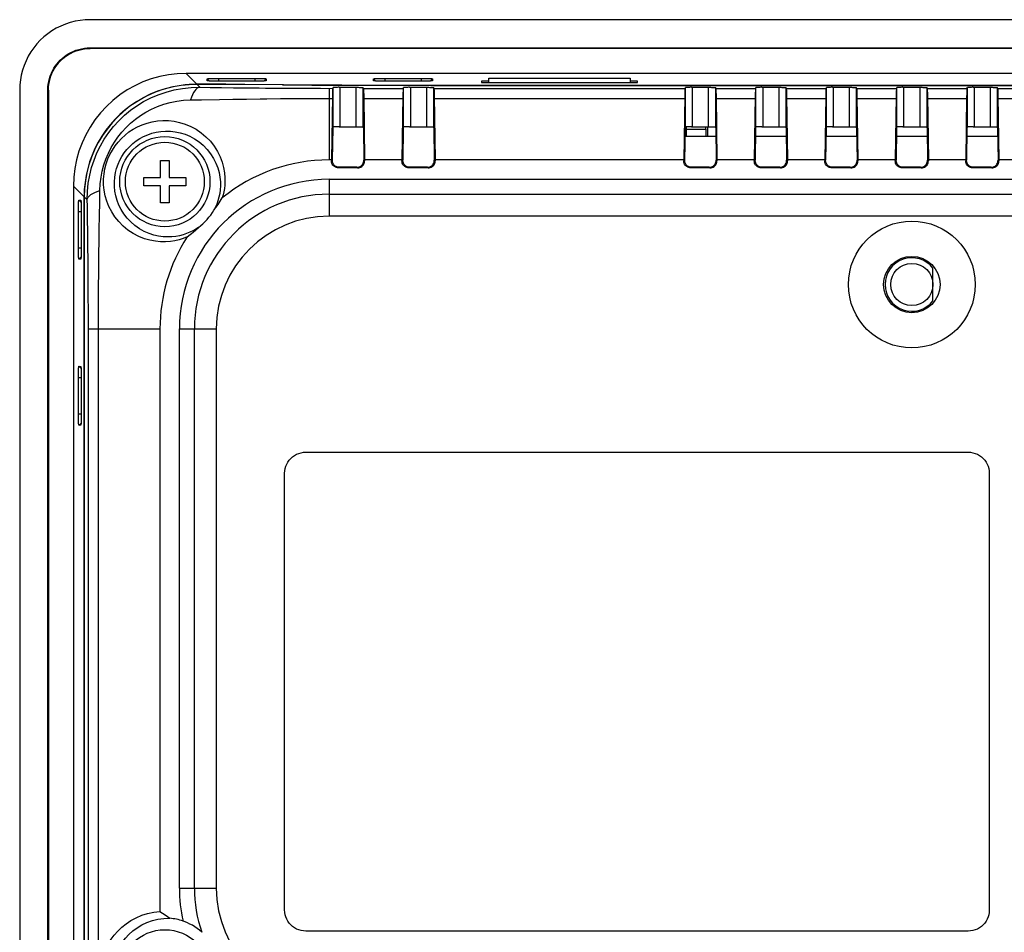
# Model space of a CAD drawing. Header units: millimetres. Extents: x 0 to 594, y 0 to 420.
# Tile 27 of 32: x 408 to 478, y 223 to 288. Entities that reach past the tile are written whole.
import ezdxf

# ---------------------------------------------------------------- set-up
doc = ezdxf.new("R2010")
doc.units = ezdxf.units.MM
doc.header["$LTSCALE"] = 32.67
for name, color, linetype in [('ISO7045-M3X8-4_8-SHAPE', 7, 'CONTINUOUS'), ('LED-2_1-SHAPE', 7, 'CONTINUOUS'), ('PCB_MAIN-OP_04W_BASE-SHAPE', 7, 'CONTINUOUS'), ('RB04W-P0100_REV1-SHAPE', 7, 'CONTINUOUS'), ('RB04W-P0300_REV1-SHAPE', 7, 'CONTINUOUS')]:
    doc.layers.add(name, color=color, linetype=linetype)

msp = doc.modelspace()

# ---------------------------------------------------------------- linework, layer by layer
at = {"layer": 'ISO7045-M3X8-4_8-SHAPE', "color": 7, "linetype": 'Continuous'}
for p, q in [((418.406965, 276.722983), (418.406965, 277.922983)), ((418.406965, 277.922983), (419.006965, 277.922983)), ((419.006965, 277.922983), (419.006965, 276.722983)), ((417.206965, 276.122983), (417.206965, 276.722983)), ((417.206965, 276.722983), (418.406965, 276.722983)), ((419.006965, 276.722983), (420.206965, 276.722983)), ((420.206965, 276.722983), (420.206965, 276.122983)), ((418.406965, 276.122983), (417.206965, 276.122983)), ((418.406965, 274.922983), (418.406965, 276.122983)), ((419.006965, 276.122983), (419.006965, 274.922983)), ((420.206965, 276.122983), (419.006965, 276.122983)), ((419.006965, 274.922983), (418.406965, 274.922983))]:
    msp.add_line(p, q, dxfattribs=at)
msp.add_circle((418.706965, 276.422983), 2.8, dxfattribs=at)
at = {"layer": 'LED-2_1-SHAPE', "color": 7, "linetype": 'Continuous'}
msp.add_line((473.206965, 267.956793), (473.206965, 270.289174), dxfattribs=at)
msp.add_circle((471.706965, 269.122983), 1.5, dxfattribs=at)
msp.add_arc((471.706965, 269.122983), 1.9, 37.86364636, 322.13635364, dxfattribs=at)
at = {"layer": 'PCB_MAIN-OP_04W_BASE-SHAPE', "color": 7, "linetype": 'Continuous'}
for p, q in [((457.801475, 279.622983), (455.612455, 279.622983)), ((462.801475, 279.622983), (460.612455, 279.622983)), ((467.801475, 279.622983), (465.612455, 279.622983)), ((472.801475, 279.622983), (470.612455, 279.622983)), ((477.801475, 279.622983), (475.612455, 279.622983))]:
    msp.add_line(p, q, dxfattribs=at)
at = {"layer": 'RB04W-P0100_REV1-SHAPE', "color": 7, "linetype": 'Continuous'}
for p, q in [((530.013817, 287.922983), (413.400113, 287.922983)), ((413.400113, 285.922983), (413.400112, 285.879346)), ((413.400113, 285.922983), (530.013817, 285.922983)), ((530.013817, 285.879346), (413.400113, 285.879346)), ((420.21479, 284.110285), (420.980566, 283.344509)), ((523.19914, 284.110285), (420.21479, 284.110285)), ((421.715564, 283.584834), (421.712459, 283.727157)), ((421.712459, 283.727157), (421.874372, 283.568144)), ((422.413024, 283.755063), (425.096807, 283.755295)), ((422.517123, 283.755295), (422.517123, 283.556739)), ((425.096807, 283.755295), (425.096807, 283.556739)), ((425.901471, 283.727157), (425.739561, 283.568148)), ((425.901471, 283.727157), (425.898366, 283.584834)), ((433.515564, 283.584834), (433.512459, 283.727157)), ((433.512459, 283.727157), (433.674372, 283.568144)), ((434.213024, 283.755063), (436.896807, 283.755295)), ((434.317123, 283.755295), (434.317123, 283.556739)), ((436.896807, 283.755295), (436.896807, 283.556739)), ((437.701471, 283.727157), (437.539561, 283.568148)), ((437.701471, 283.727157), (437.698366, 283.584834)), ((421.663464, 283.341739), (420.980566, 283.344509)), ((421.716062, 283.583861), (421.715564, 283.584834)), ((425.196894, 283.556971), (422.521209, 283.556739)), ((425.051161, 283.308113), (425.051161, 283.321774)), ((425.898366, 283.584834), (425.897875, 283.583873)), ((433.516062, 283.583861), (433.515564, 283.584834)), ((436.996894, 283.556971), (434.321209, 283.556739)), ((437.567454, 283.261711), (437.567454, 283.275679)), ((437.567454, 283.275679), (505.846476, 283.275679)), ((437.698366, 283.584834), (437.697875, 283.583873)), ((441.166107, 283.559964), (441.168225, 283.462898)), ((441.689262, 283.559964), (441.166107, 283.559964)), ((441.168225, 283.462898), (452.245705, 283.462898)), ((452.247823, 283.559964), (451.724668, 283.559964)), ((452.245705, 283.462898), (452.247823, 283.559964)), ((408.406965, 282.929836), (408.406965, 195.316131)), ((410.406965, 195.316131), (410.406965, 282.929836)), ((410.406965, 282.929836), (410.450603, 282.929836)), ((410.450603, 282.929836), (410.450603, 195.316131)), ((416.706965, 282.097559), (416.706965, 282.120355)), ((455.706965, 280.122983), (455.738574, 280.312806)), ((457.106965, 280.122983), (457.074105, 280.320321)), ((457.208895, 280.320321), (457.208895, 279.622983)), ((455.706965, 280.122983), (455.706965, 279.622983)), ((457.106965, 280.122983), (455.706965, 280.122983)), ((457.106965, 279.622983), (457.106965, 280.122983)), ((412.219663, 276.115159), (412.219663, 202.130808)), ((412.977444, 275.357378), (412.219663, 276.115159)), ((412.977444, 275.357378), (412.977444, 202.888589)), ((412.602791, 275.117489), (412.761801, 274.95558)), ((412.602791, 275.117489), (412.745114, 275.114384)), ((412.745114, 275.114384), (412.746075, 275.113894)), ((412.574886, 271.629042), (412.574653, 274.312826)), ((412.574653, 274.312826), (412.77321, 274.312826)), ((412.772977, 274.412912), (412.77321, 271.737228)), ((412.574653, 271.733141), (412.77321, 271.733141)), ((412.602791, 270.928478), (412.761804, 271.090391)), ((412.745114, 270.931583), (412.602791, 270.928478)), ((412.746088, 270.93208), (412.745114, 270.931583)), ((412.602791, 263.317489), (412.761801, 263.15558)), ((412.602791, 263.317489), (412.745114, 263.314384)), ((412.745114, 263.314384), (412.746075, 263.313894)), ((412.574886, 259.829042), (412.574653, 262.512826)), ((412.574653, 262.512826), (412.77321, 262.512826)), ((412.772977, 262.612912), (412.77321, 259.937228)), ((412.574653, 259.933141), (412.77321, 259.933141)), ((412.602791, 259.128478), (412.761804, 259.290391)), ((412.745114, 259.131583), (412.602791, 259.128478)), ((412.746088, 259.13208), (412.745114, 259.131583))]:
    msp.add_line(p, q, dxfattribs=at)
for points in [[(413.400113, 287.922983), (413.042349, 287.910125), (412.688349, 287.872113), (412.337233, 287.808749), (411.991641, 287.72063), (411.653372, 287.608035), (411.324067, 287.471726), (411.005462, 287.312231), (410.699072, 287.130532), (410.406536, 286.927392), (410.129218, 286.703994), (409.86863, 286.461321), (409.625957, 286.200733), (409.402558, 285.923415), (409.199418, 285.630879), (409.017718, 285.324489), (408.858223, 285.005883), (408.721914, 284.676578), (408.609319, 284.338308), (408.5212, 283.992716), (408.457835, 283.6416), (408.419823, 283.2876), (408.406965, 282.929836)], [(410.406965, 282.929836), (410.413761, 283.131916), (410.434632, 283.334115), (410.469842, 283.537743), (410.518603, 283.738871), (410.580792, 283.934663), (410.654684, 284.123158), (410.738896, 284.301341), (410.832269, 284.469545), (410.933108, 284.626529), (411.041641, 284.773993), (411.157399, 284.913119), (411.280774, 285.044221), (411.41174, 285.168035), (411.551079, 285.28448), (411.699181, 285.393914), (411.857201, 285.495757), (412.02699, 285.590181), (412.206842, 285.675287), (412.396678, 285.749639), (412.593464, 285.812013), (412.795161, 285.860701), (412.998706, 285.895708), (413.199889, 285.916398), (413.400113, 285.922983)], [(410.450603, 282.929836), (410.457111, 283.127306), (410.477512, 283.325637), (410.512033, 283.526233), (410.559995, 283.724884), (410.621356, 283.918495), (410.694426, 284.105128), (410.777922, 284.281776), (410.870568, 284.448561), (410.970626, 284.604053), (411.078201, 284.749907), (411.192676, 284.887147), (411.314483, 285.01623), (411.443585, 285.137966), (411.580771, 285.252319), (411.726467, 285.359718), (411.88172, 285.45958), (412.048165, 285.552031), (412.224465, 285.635369), (412.410825, 285.708373), (412.604262, 285.76973), (412.802901, 285.817746), (413.003626, 285.852343), (413.202229, 285.872796), (413.400113, 285.879346)], [(420.21479, 284.110285), (419.585077, 284.085354), (418.963188, 284.011814), (418.347253, 283.889208), (417.742885, 283.718908), (417.153923, 283.501542), (416.583821, 283.238878), (416.036267, 282.932134), (415.514395, 282.583589), (415.021656, 282.195017), (414.56079, 281.769156), (414.134929, 281.308291), (413.746358, 280.815551), (413.397813, 280.29368), (413.091069, 279.746126), (412.828406, 279.176024), (412.61104, 278.587062), (412.44074, 277.982695), (412.318135, 277.36676), (412.244595, 276.744872), (412.219663, 276.115159)], [(421.712459, 283.727157), (421.719336, 283.730847), (421.739627, 283.734425), (421.77372, 283.737928), (421.820447, 283.741251), (421.879153, 283.744314), (421.948687, 283.747082), (422.028212, 283.749509), (422.116128, 283.751557), (422.211423, 283.753181), (422.311492, 283.754362), (422.413024, 283.755063)], [(425.096807, 283.755295), (425.202209, 283.755053), (425.304475, 283.754343), (425.404593, 283.753153), (425.499603, 283.751521), (425.587191, 283.749471), (425.666403, 283.747042), (425.735868, 283.744262), (425.794523, 283.741188), (425.841026, 283.737855), (425.874842, 283.734355), (425.894867, 283.730801), (425.901471, 283.727157)], [(433.512459, 283.727157), (433.519336, 283.730847), (433.539627, 283.734425), (433.57372, 283.737928), (433.620447, 283.741251), (433.679153, 283.744314), (433.748687, 283.747082), (433.828212, 283.749509), (433.916128, 283.751557), (434.011423, 283.753181), (434.111492, 283.754362), (434.213024, 283.755063)], [(436.896807, 283.755295), (437.002209, 283.755053), (437.104475, 283.754343), (437.204593, 283.753153), (437.299603, 283.751521), (437.387191, 283.749471), (437.466403, 283.747042), (437.535868, 283.744262), (437.594523, 283.741188), (437.641026, 283.737855), (437.674842, 283.734355), (437.694867, 283.730801), (437.701471, 283.727157)], [(416.706965, 282.120355), (417.188704, 282.400973), (417.691692, 282.648264), (418.214284, 282.860694), (418.752459, 283.03601), (419.302724, 283.172776), (419.860481, 283.269907), (420.420426, 283.32699), (420.980566, 283.344509)], [(427.114974, 283.307719), (424.377428, 283.326581), (423.701762, 283.330982), (423.024113, 283.334975), (422.34463, 283.338561), (421.663464, 283.341739)], [(422.521209, 283.556739), (422.415766, 283.556981), (422.313445, 283.55769), (422.213257, 283.55888), (422.118168, 283.560511), (422.030495, 283.56256), (421.951198, 283.564987), (421.881662, 283.567763), (421.822935, 283.570833), (421.776357, 283.57416), (421.74245, 283.577653), (421.722307, 283.581199), (421.716062, 283.583861)], [(425.897875, 283.583873), (425.891353, 283.581154), (425.870951, 283.577584), (425.836774, 283.574088), (425.789978, 283.570771), (425.731203, 283.567713), (425.6616, 283.564947), (425.581995, 283.562523), (425.493999, 283.560475), (425.398634, 283.558852), (425.298497, 283.557672), (425.196894, 283.556971)], [(427.114974, 283.307719), (429.189046, 283.296207), (431.274656, 283.287236), (433.367967, 283.280817), (435.46514, 283.276967), (437.567454, 283.275679)], [(434.321209, 283.556739), (434.215766, 283.556981), (434.113445, 283.55769), (434.013257, 283.55888), (433.918168, 283.560511), (433.830495, 283.56256), (433.751198, 283.564987), (433.681662, 283.567763), (433.622935, 283.570833), (433.576357, 283.57416), (433.54245, 283.577653), (433.522307, 283.581199), (433.516062, 283.583861)], [(437.697875, 283.583873), (437.691353, 283.581154), (437.670951, 283.577584), (437.636774, 283.574088), (437.589978, 283.570771), (437.531203, 283.567713), (437.4616, 283.564947), (437.381995, 283.562523), (437.293999, 283.560475), (437.198634, 283.558852), (437.098497, 283.557672), (436.996894, 283.556971)], [(416.706965, 282.120355), (416.288826, 281.837807), (415.890885, 281.530825), (415.512423, 281.198731), (415.155597, 280.843559), (414.821933, 280.46658), (414.512604, 280.0694), (414.228966, 279.653469), (413.971987, 279.220523), (413.742836, 278.772168), (413.542258, 278.310249), (413.371218, 277.836495), (413.230232, 277.352858), (413.120051, 276.861236), (413.040937, 276.363521), (412.993465, 275.86255), (412.977444, 275.357378)], [(412.574653, 274.312826), (412.574895, 274.418227), (412.575605, 274.520493), (412.576796, 274.620612), (412.578428, 274.715622), (412.580478, 274.803209), (412.582907, 274.882421), (412.585686, 274.951886), (412.58876, 275.010541), (412.592093, 275.057044), (412.595594, 275.09086), (412.599147, 275.110886), (412.602791, 275.117489)], [(412.746075, 275.113894), (412.748794, 275.107371), (412.752364, 275.086969), (412.75586, 275.052792), (412.759177, 275.005996), (412.762236, 274.947221), (412.765001, 274.877618), (412.767426, 274.798013), (412.769473, 274.710017), (412.771096, 274.614652), (412.772277, 274.514516), (412.772977, 274.412912)], [(412.602791, 270.928478), (412.599102, 270.935355), (412.595523, 270.955645), (412.59202, 270.989738), (412.588697, 271.036465), (412.585635, 271.095171), (412.582866, 271.164705), (412.58044, 271.244231), (412.578391, 271.332147), (412.576767, 271.427442), (412.575586, 271.52751), (412.574886, 271.629042)], [(412.77321, 271.737228), (412.772968, 271.631784), (412.772258, 271.529463), (412.771068, 271.429275), (412.769438, 271.334186), (412.767389, 271.246513), (412.764962, 271.167217), (412.762185, 271.09768), (412.759116, 271.038953), (412.755789, 270.992375), (412.752295, 270.958468), (412.74875, 270.938326), (412.746088, 270.93208)], [(412.574653, 262.512826), (412.574895, 262.618227), (412.575605, 262.720493), (412.576796, 262.820612), (412.578428, 262.915622), (412.580478, 263.003209), (412.582907, 263.082421), (412.585686, 263.151886), (412.58876, 263.210541), (412.592093, 263.257044), (412.595594, 263.29086), (412.599147, 263.310886), (412.602791, 263.317489)], [(412.746075, 263.313894), (412.748794, 263.307371), (412.752364, 263.286969), (412.75586, 263.252792), (412.759177, 263.205996), (412.762236, 263.147221), (412.765001, 263.077618), (412.767426, 262.998013), (412.769473, 262.910017), (412.771096, 262.814652), (412.772277, 262.714516), (412.772977, 262.612912)], [(412.77321, 259.937228), (412.772968, 259.831784), (412.772258, 259.729463), (412.771068, 259.629275), (412.769438, 259.534186), (412.767389, 259.446513), (412.764962, 259.367217), (412.762185, 259.29768), (412.759116, 259.238953), (412.755789, 259.192375), (412.752295, 259.158468), (412.74875, 259.138326), (412.746088, 259.13208)], [(412.602791, 259.128478), (412.599102, 259.135355), (412.595523, 259.155645), (412.59202, 259.189738), (412.588697, 259.236465), (412.585635, 259.295171), (412.582866, 259.364705), (412.58044, 259.444231), (412.578391, 259.532147), (412.576767, 259.627442), (412.575586, 259.72751), (412.574886, 259.829042)]]:
    msp.add_lwpolyline(points, dxfattribs=at)
at = {"layer": 'RB04W-P0300_REV1-SHAPE', "color": 7, "linetype": 'Continuous'}
for p, q in [((441.688309, 283.462898), (441.691227, 283.760187)), ((441.691227, 283.760187), (451.722703, 283.760187)), ((451.722703, 283.760187), (451.725621, 283.462898)), ((420.994669, 283.330406), (421.198408, 283.126667)), ((421.198408, 283.126667), (421.926156, 283.115683)), ((421.926156, 283.115683), (422.721464, 283.10447)), ((422.721464, 283.10447), (423.585654, 283.093289)), ((423.585654, 283.093289), (424.48154, 283.082878)), ((430.359465, 283.049589), (430.359465, 277.970593)), ((430.620757, 283.049589), (430.64839, 283.104872)), ((430.64839, 280.303165), (430.64839, 283.104872)), ((431.070089, 283.121809), (432.265616, 283.122028)), ((431.148314, 280.320321), (431.148314, 283.122028)), ((432.265616, 283.122028), (432.265616, 280.320321)), ((432.76554, 283.104872), (432.76554, 280.303165)), ((432.793173, 283.049589), (432.76554, 283.104872)), ((432.793173, 283.049589), (435.620757, 283.049589)), ((435.620757, 283.049589), (435.64839, 283.104872)), ((435.64839, 280.303165), (435.64839, 283.104872)), ((436.070089, 283.121809), (437.265616, 283.122028)), ((436.148314, 280.320321), (436.148314, 283.122028)), ((437.265616, 283.122028), (437.265616, 280.320321)), ((437.567454, 283.261711), (505.846476, 283.261711)), ((437.76554, 283.104872), (437.76554, 280.303165)), ((437.793173, 283.049589), (437.76554, 283.104872)), ((437.793173, 283.049589), (455.620757, 283.049589)), ((455.620757, 283.049589), (455.64839, 283.104872)), ((455.64839, 280.303165), (455.64839, 283.104872)), ((456.070089, 283.121809), (457.265616, 283.122028)), ((456.148314, 280.320321), (456.148314, 283.122028)), ((457.265616, 283.122028), (457.265616, 280.320321)), ((457.76554, 283.104872), (457.76554, 280.303165)), ((457.793173, 283.049589), (457.76554, 283.104872)), ((457.793173, 283.049589), (460.620757, 283.049589)), ((460.620757, 283.049589), (460.64839, 283.104872)), ((460.64839, 280.303165), (460.64839, 283.104872)), ((461.070089, 283.121809), (462.265616, 283.122028)), ((461.148314, 280.320321), (461.148314, 283.122028)), ((462.265616, 283.122028), (462.265616, 280.320321)), ((462.76554, 283.104872), (462.76554, 280.303165)), ((462.793173, 283.049589), (462.76554, 283.104872)), ((462.793173, 283.049589), (465.620757, 283.049589)), ((465.620757, 283.049589), (465.64839, 283.104872)), ((465.64839, 280.303165), (465.64839, 283.104872)), ((466.070089, 283.121809), (467.265616, 283.122028)), ((466.148314, 280.320321), (466.148314, 283.122028)), ((467.265616, 283.122028), (467.265616, 280.320321)), ((467.76554, 283.104872), (467.76554, 280.303165)), ((467.793173, 283.049589), (467.76554, 283.104872)), ((467.793173, 283.049589), (470.620757, 283.049589)), ((470.620757, 283.049589), (470.64839, 283.104872)), ((470.64839, 280.303165), (470.64839, 283.104872)), ((471.070089, 283.121809), (472.265616, 283.122028)), ((471.148314, 280.320321), (471.148314, 283.122028)), ((472.265616, 283.122028), (472.265616, 280.320321)), ((472.76554, 283.104872), (472.76554, 280.303165)), ((472.793173, 283.049589), (472.76554, 283.104872)), ((472.793173, 283.049589), (475.620757, 283.049589)), ((475.620757, 283.049589), (475.64839, 283.104872)), ((475.64839, 280.303165), (475.64839, 283.104872)), ((476.070089, 283.121809), (477.265616, 283.122028)), ((476.148314, 280.320321), (476.148314, 283.122028)), ((477.265616, 283.122028), (477.265616, 280.320321)), ((477.76554, 283.104872), (477.76554, 280.303165)), ((477.793173, 283.049589), (477.76554, 283.104872)), ((477.793173, 283.049589), (480.620757, 283.049589)), ((422.594183, 282.260691), (423.534664, 282.275175)), ((423.534664, 282.275175), (424.499999, 282.289374)), ((426.914984, 282.318765), (427.936769, 282.327476)), ((430.359465, 282.336382), (430.595232, 282.336382)), ((432.81619, 282.490207), (432.882642, 277.970593)), ((432.818698, 282.336382), (435.595232, 282.336382)), ((437.81619, 282.490207), (437.882642, 277.970593)), ((437.818698, 282.336382), (455.595232, 282.336382)), ((457.81619, 282.490207), (457.882642, 277.970593)), ((457.818698, 282.336382), (460.595232, 282.336382)), ((462.81619, 282.490207), (462.882642, 277.970593)), ((462.818698, 282.336382), (465.595232, 282.336382)), ((467.81619, 282.490207), (467.882642, 277.970593)), ((467.818698, 282.336382), (470.595232, 282.336382)), ((472.81619, 282.490207), (472.882642, 277.970593)), ((472.818698, 282.336382), (475.595232, 282.336382)), ((477.81619, 282.490207), (477.882642, 277.970593)), ((477.818698, 282.336382), (480.595232, 282.336382)), ((430.621634, 280.249636), (430.58801, 277.953952)), ((430.621634, 280.249636), (430.64839, 280.303165)), ((431.070089, 280.320102), (432.265616, 280.320321)), ((432.792297, 280.249636), (432.76554, 280.303165)), ((432.792297, 280.249636), (432.82592, 277.953952)), ((435.621634, 280.249636), (435.58801, 277.953952)), ((435.621634, 280.249636), (435.64839, 280.303165)), ((436.070089, 280.320102), (437.265616, 280.320321)), ((437.792297, 280.249636), (437.76554, 280.303165)), ((437.792297, 280.249636), (437.82592, 277.953952)), ((455.621634, 280.249636), (455.58801, 277.953952)), ((455.621634, 280.249636), (455.64839, 280.303165)), ((456.070089, 280.320102), (457.265616, 280.320321)), ((457.792297, 280.249636), (457.76554, 280.303165)), ((457.792297, 280.249636), (457.82592, 277.953952)), ((460.621634, 280.249636), (460.58801, 277.953952)), ((460.621634, 280.249636), (460.64839, 280.303165)), ((461.070089, 280.320102), (462.265616, 280.320321)), ((462.792297, 280.249636), (462.76554, 280.303165)), ((462.792297, 280.249636), (462.82592, 277.953952)), ((465.621634, 280.249636), (465.58801, 277.953952)), ((465.621634, 280.249636), (465.64839, 280.303165)), ((466.070089, 280.320102), (467.265616, 280.320321)), ((467.792297, 280.249636), (467.76554, 280.303165)), ((467.792297, 280.249636), (467.82592, 277.953952)), ((470.621634, 280.249636), (470.58801, 277.953952)), ((470.621634, 280.249636), (470.64839, 280.303165)), ((471.070089, 280.320102), (472.265616, 280.320321)), ((472.792297, 280.249636), (472.76554, 280.303165)), ((472.792297, 280.249636), (472.82592, 277.953952)), ((475.621634, 280.249636), (475.58801, 277.953952)), ((475.621634, 280.249636), (475.64839, 280.303165)), ((476.070089, 280.320102), (477.265616, 280.320321)), ((477.792297, 280.249636), (477.76554, 280.303165)), ((477.792297, 280.249636), (477.82592, 277.953952)), ((430.531289, 277.970593), (430.359465, 277.970593)), ((430.531289, 277.970593), (430.531289, 277.897231)), ((430.531289, 277.897231), (430.58801, 277.953952)), ((431.031212, 277.397307), (431.080503, 277.446597)), ((432.382718, 277.397307), (431.031212, 277.397307)), ((432.333428, 277.446597), (431.080503, 277.446597)), ((432.333428, 277.446597), (432.382718, 277.397307)), ((432.82592, 277.953952), (432.882642, 277.897231)), ((432.882642, 277.970593), (432.882642, 277.897231)), ((435.531289, 277.970593), (432.882642, 277.970593)), ((435.531289, 277.970593), (435.531289, 277.897231)), ((435.531289, 277.897231), (435.58801, 277.953952)), ((436.031212, 277.397307), (436.080503, 277.446597)), ((437.382718, 277.397307), (436.031212, 277.397307)), ((437.333428, 277.446597), (436.080503, 277.446597)), ((437.333428, 277.446597), (437.382718, 277.397307)), ((437.82592, 277.953952), (437.882642, 277.897231)), ((437.882642, 277.970593), (437.882642, 277.897231)), ((455.531289, 277.970593), (437.882642, 277.970593)), ((455.531289, 277.970593), (455.531289, 277.897231)), ((455.531289, 277.897231), (455.58801, 277.953952)), ((456.031212, 277.397307), (456.080503, 277.446597)), ((457.382718, 277.397307), (456.031212, 277.397307)), ((457.333428, 277.446597), (456.080503, 277.446597)), ((457.333428, 277.446597), (457.382718, 277.397307)), ((457.82592, 277.953952), (457.882642, 277.897231)), ((457.882642, 277.970593), (457.882642, 277.897231)), ((460.531289, 277.970593), (457.882642, 277.970593)), ((460.531289, 277.970593), (460.531289, 277.897231)), ((460.531289, 277.897231), (460.58801, 277.953952)), ((461.031212, 277.397307), (461.080503, 277.446597)), ((462.382718, 277.397307), (461.031212, 277.397307)), ((462.333428, 277.446597), (461.080503, 277.446597)), ((462.333428, 277.446597), (462.382718, 277.397307)), ((462.82592, 277.953952), (462.882642, 277.897231)), ((462.882642, 277.970593), (462.882642, 277.897231)), ((465.531289, 277.970593), (462.882642, 277.970593)), ((465.531289, 277.970593), (465.531289, 277.897231)), ((465.531289, 277.897231), (465.58801, 277.953952)), ((466.031212, 277.397307), (466.080503, 277.446597)), ((467.382718, 277.397307), (466.031212, 277.397307)), ((467.333428, 277.446597), (466.080503, 277.446597)), ((467.333428, 277.446597), (467.382718, 277.397307)), ((467.82592, 277.953952), (467.882642, 277.897231)), ((467.882642, 277.970593), (467.882642, 277.897231)), ((470.531289, 277.970593), (467.882642, 277.970593)), ((470.531289, 277.970593), (470.531289, 277.897231)), ((470.531289, 277.897231), (470.58801, 277.953952)), ((471.031212, 277.397307), (471.080503, 277.446597)), ((472.382718, 277.397307), (471.031212, 277.397307)), ((472.333428, 277.446597), (471.080503, 277.446597)), ((472.333428, 277.446597), (472.382718, 277.397307)), ((472.82592, 277.953952), (472.882642, 277.897231)), ((472.882642, 277.970593), (472.882642, 277.897231)), ((475.531289, 277.970593), (472.882642, 277.970593)), ((475.531289, 277.970593), (475.531289, 277.897231)), ((475.531289, 277.897231), (475.58801, 277.953952)), ((476.031212, 277.397307), (476.080503, 277.446597)), ((477.382718, 277.397307), (476.031212, 277.397307)), ((477.333428, 277.446597), (476.080503, 277.446597)), ((477.333428, 277.446597), (477.382718, 277.397307)), ((477.82592, 277.953952), (477.882642, 277.897231)), ((477.882642, 277.970593), (477.882642, 277.897231)), ((480.531289, 277.970593), (477.882642, 277.970593)), ((430.359355, 276.591914), (430.359355, 273.970593)), ((430.359355, 276.591914), (513.054575, 276.591914)), ((412.991412, 202.902557), (412.991412, 275.34341)), ((412.991412, 275.34341), (413.203281, 275.131541)), ((430.359355, 275.531254), (513.054575, 275.531254)), ((413.210316, 274.674568), (413.203281, 275.131541)), ((513.054575, 273.970593), (430.359355, 273.970593)), ((413.280356, 217.275373), (413.280356, 265.970593)), ((413.280356, 265.970593), (418.359465, 265.970593)), ((418.359465, 265.970593), (418.359465, 224.622481)), ((419.738035, 226.275373), (419.738035, 265.970593)), ((419.738035, 265.970593), (422.359355, 265.970593)), ((420.798695, 226.275373), (420.798695, 265.970593)), ((422.359355, 265.970593), (422.359355, 226.275373)), ((428.704737, 257.222983), (475.705194, 257.222983)), ((427.204965, 224.722755), (427.204965, 255.723212)), ((477.204965, 255.723212), (477.204965, 224.722755)), ((419.738035, 226.275373), (422.359355, 226.275373)), ((475.705194, 223.222983), (428.704737, 223.222983))]:
    msp.add_line(p, q, dxfattribs=at)
for points in [[(413.203281, 275.131541), (413.218779, 275.731641), (413.276973, 276.314471), (413.374061, 276.874551), (413.508454, 277.417894), (413.680665, 277.950047), (413.889083, 278.466502), (414.132524, 278.965225), (414.410035, 279.444722), (414.72079, 279.903574), (415.063401, 280.33953), (415.436499, 280.750617), (415.838606, 281.134909), (416.26805, 281.490467), (416.723415, 281.815692), (417.202041, 282.108307), (417.70553, 282.368462), (418.235819, 282.595372), (418.790346, 282.785746), (419.368093, 282.937001), (419.964736, 283.045861), (420.575782, 283.109725), (421.198408, 283.126667)], [(420.994669, 283.330406), (420.711683, 283.32648), (420.429054, 283.312547), (420.147122, 283.288616), (419.866263, 283.254712), (419.586843, 283.210874), (419.309234, 283.157159), (419.03381, 283.093641), (418.76092, 283.020404), (418.490935, 282.937554), (418.224143, 282.845186), (417.960852, 282.74341), (417.70135, 282.632337), (417.445929, 282.512087), (417.194871, 282.382786), (416.948438, 282.244555), (416.706965, 282.097559)], [(421.198408, 283.126667), (421.101351, 283.104798), (421.00568, 283.054713), (420.912759, 282.977125), (420.823915, 282.873142), (420.740417, 282.744248), (420.663456, 282.592283), (420.59413, 282.419417), (420.53343, 282.228116)], [(427.045291, 283.293964), (424.310266, 283.312807), (423.650824, 283.31711), (422.989296, 283.321023), (422.325967, 283.324544), (421.661123, 283.327672), (420.994669, 283.330406)], [(424.48154, 283.082878), (424.934393, 283.078101), (425.387511, 283.073656), (425.837229, 283.069591), (426.285515, 283.065891), (426.729829, 283.062569), (427.180029, 283.05959), (427.643202, 283.056901), (428.125127, 283.054556), (428.632101, 283.052554), (429.169663, 283.051003), (429.746406, 283.050029), (430.620757, 283.049589)], [(427.045291, 283.293964), (429.13319, 283.282376), (431.232704, 283.273344), (433.33997, 283.266883), (435.451124, 283.263007), (437.567454, 283.261711)], [(430.620757, 283.049589), (430.617097, 283.031094), (430.613529, 282.991395), (430.610035, 282.9301), (430.606671, 282.848384), (430.603476, 282.746814), (430.600482, 282.626816), (430.59774, 282.490207), (430.531289, 277.970593)], [(431.070089, 283.121809), (430.995515, 283.121192), (430.923765, 283.120163), (430.85732, 283.118766), (430.797997, 283.11702), (430.746955, 283.11498), (430.705746, 283.112684), (430.675006, 283.110196), (430.656031, 283.107601), (430.64839, 283.104872)], [(432.265616, 283.122028), (432.343841, 283.121809), (432.418415, 283.121192), (432.490165, 283.120163), (432.55661, 283.118766), (432.615933, 283.11702), (432.666975, 283.11498), (432.708184, 283.112684), (432.738924, 283.110196), (432.757899, 283.107601), (432.76554, 283.104872)], [(432.793173, 283.049589), (432.796833, 283.031094), (432.800401, 282.991395), (432.803895, 282.9301), (432.807259, 282.848384), (432.810454, 282.746814), (432.813448, 282.626816), (432.81619, 282.490207)], [(435.620757, 283.049589), (435.617097, 283.031094), (435.613529, 282.991395), (435.610035, 282.9301), (435.606671, 282.848384), (435.603476, 282.746814), (435.600482, 282.626816), (435.59774, 282.490207), (435.531289, 277.970593)], [(436.070089, 283.121809), (435.995515, 283.121192), (435.923765, 283.120163), (435.85732, 283.118766), (435.797997, 283.11702), (435.746955, 283.11498), (435.705746, 283.112684), (435.675006, 283.110196), (435.656031, 283.107601), (435.64839, 283.104872)], [(437.265616, 283.122028), (437.343841, 283.121809), (437.418415, 283.121192), (437.490165, 283.120163), (437.55661, 283.118766), (437.615933, 283.11702), (437.666975, 283.11498), (437.708184, 283.112684), (437.738924, 283.110196), (437.757899, 283.107601), (437.76554, 283.104872)], [(437.793173, 283.049589), (437.796833, 283.031094), (437.800401, 282.991395), (437.803895, 282.9301), (437.807259, 282.848384), (437.810454, 282.746814), (437.813448, 282.626816), (437.81619, 282.490207)], [(455.620757, 283.049589), (455.617097, 283.031094), (455.613529, 282.991395), (455.610035, 282.9301), (455.606671, 282.848384), (455.603476, 282.746814), (455.600482, 282.626816), (455.59774, 282.490207), (455.531289, 277.970593)], [(456.070089, 283.121809), (455.995515, 283.121192), (455.923765, 283.120163), (455.85732, 283.118766), (455.797997, 283.11702), (455.746955, 283.11498), (455.705746, 283.112684), (455.675006, 283.110196), (455.656031, 283.107601), (455.64839, 283.104872)], [(457.265616, 283.122028), (457.343841, 283.121809), (457.418415, 283.121192), (457.490165, 283.120163), (457.55661, 283.118766), (457.615933, 283.11702), (457.666975, 283.11498), (457.708184, 283.112684), (457.738924, 283.110196), (457.757899, 283.107601), (457.76554, 283.104872)], [(457.793173, 283.049589), (457.796833, 283.031094), (457.800401, 282.991395), (457.803895, 282.9301), (457.807259, 282.848384), (457.810454, 282.746814), (457.813448, 282.626816), (457.81619, 282.490207)], [(460.620757, 283.049589), (460.617097, 283.031094), (460.613529, 282.991395), (460.610035, 282.9301), (460.606671, 282.848384), (460.603476, 282.746814), (460.600482, 282.626816), (460.59774, 282.490207), (460.531289, 277.970593)], [(461.070089, 283.121809), (460.995515, 283.121192), (460.923765, 283.120163), (460.85732, 283.118766), (460.797997, 283.11702), (460.746955, 283.11498), (460.705746, 283.112684), (460.675006, 283.110196), (460.656031, 283.107601), (460.64839, 283.104872)], [(462.265616, 283.122028), (462.343841, 283.121809), (462.418415, 283.121192), (462.490165, 283.120163), (462.55661, 283.118766), (462.615933, 283.11702), (462.666975, 283.11498), (462.708184, 283.112684), (462.738924, 283.110196), (462.757899, 283.107601), (462.76554, 283.104872)], [(462.793173, 283.049589), (462.796833, 283.031094), (462.800401, 282.991395), (462.803895, 282.9301), (462.807259, 282.848384), (462.810454, 282.746814), (462.813448, 282.626816), (462.81619, 282.490207)], [(465.620757, 283.049589), (465.617097, 283.031094), (465.613529, 282.991395), (465.610035, 282.9301), (465.606671, 282.848384), (465.603476, 282.746814), (465.600482, 282.626816), (465.59774, 282.490207), (465.531289, 277.970593)], [(466.070089, 283.121809), (465.995515, 283.121192), (465.923765, 283.120163), (465.85732, 283.118766), (465.797997, 283.11702), (465.746955, 283.11498), (465.705746, 283.112684), (465.675006, 283.110196), (465.656031, 283.107601), (465.64839, 283.104872)], [(467.265616, 283.122028), (467.343841, 283.121809), (467.418415, 283.121192), (467.490165, 283.120163), (467.55661, 283.118766), (467.615933, 283.11702), (467.666975, 283.11498), (467.708184, 283.112684), (467.738924, 283.110196), (467.757899, 283.107601), (467.76554, 283.104872)], [(467.793173, 283.049589), (467.796833, 283.031094), (467.800401, 282.991395), (467.803895, 282.9301), (467.807259, 282.848384), (467.810454, 282.746814), (467.813448, 282.626816), (467.81619, 282.490207)], [(470.620757, 283.049589), (470.617097, 283.031094), (470.613529, 282.991395), (470.610035, 282.9301), (470.606671, 282.848384), (470.603476, 282.746814), (470.600482, 282.626816), (470.59774, 282.490207), (470.531289, 277.970593)], [(471.070089, 283.121809), (470.995515, 283.121192), (470.923765, 283.120163), (470.85732, 283.118766), (470.797997, 283.11702), (470.746955, 283.11498), (470.705746, 283.112684), (470.675006, 283.110196), (470.656031, 283.107601), (470.64839, 283.104872)], [(472.265616, 283.122028), (472.343841, 283.121809), (472.418415, 283.121192), (472.490165, 283.120163), (472.55661, 283.118766), (472.615933, 283.11702), (472.666975, 283.11498), (472.708184, 283.112684), (472.738924, 283.110196), (472.757899, 283.107601), (472.76554, 283.104872)], [(472.793173, 283.049589), (472.796833, 283.031094), (472.800401, 282.991395), (472.803895, 282.9301), (472.807259, 282.848384), (472.810454, 282.746814), (472.813448, 282.626816), (472.81619, 282.490207)], [(475.620757, 283.049589), (475.617097, 283.031094), (475.613529, 282.991395), (475.610035, 282.9301), (475.606671, 282.848384), (475.603476, 282.746814), (475.600482, 282.626816), (475.59774, 282.490207), (475.531289, 277.970593)], [(476.070089, 283.121809), (475.995515, 283.121192), (475.923765, 283.120163), (475.85732, 283.118766), (475.797997, 283.11702), (475.746955, 283.11498), (475.705746, 283.112684), (475.675006, 283.110196), (475.656031, 283.107601), (475.64839, 283.104872)], [(477.265616, 283.122028), (477.343841, 283.121809), (477.418415, 283.121192), (477.490165, 283.120163), (477.55661, 283.118766), (477.615933, 283.11702), (477.666975, 283.11498), (477.708184, 283.112684), (477.738924, 283.110196), (477.757899, 283.107601), (477.76554, 283.104872)], [(477.793173, 283.049589), (477.796833, 283.031094), (477.800401, 282.991395), (477.803895, 282.9301), (477.807259, 282.848384), (477.810454, 282.746814), (477.813448, 282.626816), (477.81619, 282.490207)], [(420.53343, 282.228116), (420.90769, 282.233223), (421.300766, 282.240107), (422.594183, 282.260691)], [(424.499999, 282.289374), (425.468418, 282.302331), (425.950571, 282.308284), (426.914984, 282.318765)], [(427.936769, 282.327476), (429.068557, 282.333815), (429.693521, 282.337853), (430.359465, 282.336382)], [(416.706965, 282.097559), (416.232406, 281.772423), (415.784317, 281.415643), (415.361414, 281.025916), (414.967552, 280.607153), (414.605994, 280.162506), (414.277227, 279.692962), (413.982042, 279.199042), (413.722783, 278.685294), (413.502048, 278.156129), (413.319863, 277.612488), (413.176813, 277.055302), (413.073827, 276.489017), (413.012167, 275.91898), (412.991412, 275.34341)], [(414.101826, 275.796511), (414.127133, 276.272469), (414.183631, 276.734348), (414.27018, 277.17853), (414.385856, 277.609433), (414.530376, 278.031708), (414.70279, 278.441797), (414.902111, 278.838127), (415.127731, 279.219559), (415.378954, 279.585047), (415.654751, 279.932864), (415.954075, 280.261498), (416.275799, 280.569476), (416.618647, 280.855335), (416.981554, 281.117816), (417.362389, 281.355331), (417.76269, 281.56768), (418.183871, 281.754778), (418.623946, 281.913856), (419.082311, 282.042994), (419.555361, 282.139747), (420.03946, 282.201509), (420.53343, 282.228116)], [(414.362577, 276.600863), (414.393936, 276.975805), (414.455312, 277.340571), (414.546725, 277.694161), (414.665986, 278.034644), (414.811088, 278.360118), (414.980949, 278.669886), (415.174054, 278.963082), (415.389511, 279.238672), (415.626066, 279.495793), (415.883098, 279.733343), (416.159745, 279.950506), (416.455251, 280.145718), (416.768812, 280.317843), (417.099354, 280.464946), (417.44595, 280.585563), (417.806915, 280.677437), (418.181004, 280.73882), (418.565573, 280.767312), (418.958834, 280.761018), (419.356874, 280.71778), (419.757076, 280.635882), (420.154355, 280.5139), (420.545583, 280.35054), (420.924022, 280.146143), (421.285052, 279.901057), (421.622652, 279.616942), (421.93395, 279.292365), (422.209616, 278.939391), (422.440293, 278.566729), (422.628039, 278.18392), (422.769587, 277.801612), (422.870878, 277.422287), (422.935166, 277.051446), (422.964098, 276.687508)], [(431.070089, 280.320102), (430.995515, 280.319485), (430.923765, 280.318457), (430.85732, 280.317059), (430.797997, 280.315313), (430.746955, 280.313273), (430.705746, 280.310977), (430.675006, 280.308489), (430.656031, 280.305895), (430.64839, 280.303165)], [(432.265616, 280.320321), (432.343841, 280.320102), (432.418415, 280.319485), (432.490165, 280.318457), (432.55661, 280.317059), (432.615933, 280.315313), (432.666975, 280.313273), (432.708184, 280.310977), (432.738924, 280.308489), (432.757899, 280.305895), (432.76554, 280.303165)], [(436.070089, 280.320102), (435.995515, 280.319485), (435.923765, 280.318457), (435.85732, 280.317059), (435.797997, 280.315313), (435.746955, 280.313273), (435.705746, 280.310977), (435.675006, 280.308489), (435.656031, 280.305895), (435.64839, 280.303165)], [(437.265616, 280.320321), (437.343841, 280.320102), (437.418415, 280.319485), (437.490165, 280.318457), (437.55661, 280.317059), (437.615933, 280.315313), (437.666975, 280.313273), (437.708184, 280.310977), (437.738924, 280.308489), (437.757899, 280.305895), (437.76554, 280.303165)], [(456.070089, 280.320102), (455.995515, 280.319485), (455.923765, 280.318457), (455.85732, 280.317059), (455.797997, 280.315313), (455.746955, 280.313273), (455.705746, 280.310977), (455.675006, 280.308489), (455.656031, 280.305895), (455.64839, 280.303165)], [(457.265616, 280.320321), (457.343841, 280.320102), (457.418415, 280.319485), (457.490165, 280.318457), (457.55661, 280.317059), (457.615933, 280.315313), (457.666975, 280.313273), (457.708184, 280.310977), (457.738924, 280.308489), (457.757899, 280.305895), (457.76554, 280.303165)], [(461.070089, 280.320102), (460.995515, 280.319485), (460.923765, 280.318457), (460.85732, 280.317059), (460.797997, 280.315313), (460.746955, 280.313273), (460.705746, 280.310977), (460.675006, 280.308489), (460.656031, 280.305895), (460.64839, 280.303165)], [(462.265616, 280.320321), (462.343841, 280.320102), (462.418415, 280.319485), (462.490165, 280.318457), (462.55661, 280.317059), (462.615933, 280.315313), (462.666975, 280.313273), (462.708184, 280.310977), (462.738924, 280.308489), (462.757899, 280.305895), (462.76554, 280.303165)], [(466.070089, 280.320102), (465.995515, 280.319485), (465.923765, 280.318457), (465.85732, 280.317059), (465.797997, 280.315313), (465.746955, 280.313273), (465.705746, 280.310977), (465.675006, 280.308489), (465.656031, 280.305895), (465.64839, 280.303165)], [(467.265616, 280.320321), (467.343841, 280.320102), (467.418415, 280.319485), (467.490165, 280.318457), (467.55661, 280.317059), (467.615933, 280.315313), (467.666975, 280.313273), (467.708184, 280.310977), (467.738924, 280.308489), (467.757899, 280.305895), (467.76554, 280.303165)], [(471.070089, 280.320102), (470.995515, 280.319485), (470.923765, 280.318457), (470.85732, 280.317059), (470.797997, 280.315313), (470.746955, 280.313273), (470.705746, 280.310977), (470.675006, 280.308489), (470.656031, 280.305895), (470.64839, 280.303165)], [(472.265616, 280.320321), (472.343841, 280.320102), (472.418415, 280.319485), (472.490165, 280.318457), (472.55661, 280.317059), (472.615933, 280.315313), (472.666975, 280.313273), (472.708184, 280.310977), (472.738924, 280.308489), (472.757899, 280.305895), (472.76554, 280.303165)], [(476.070089, 280.320102), (475.995515, 280.319485), (475.923765, 280.318457), (475.85732, 280.317059), (475.797997, 280.315313), (475.746955, 280.313273), (475.705746, 280.310977), (475.675006, 280.308489), (475.656031, 280.305895), (475.64839, 280.303165)], [(477.265616, 280.320321), (477.343841, 280.320102), (477.418415, 280.319485), (477.490165, 280.318457), (477.55661, 280.317059), (477.615933, 280.315313), (477.666975, 280.313273), (477.708184, 280.310977), (477.738924, 280.308489), (477.757899, 280.305895), (477.76554, 280.303165)], [(415.129039, 276.422983), (415.15464, 276.74751), (415.207388, 277.063816), (415.285659, 277.369766), (415.38798, 277.664069), (415.512782, 277.945242), (415.658888, 278.212693), (415.825241, 278.46567), (416.010859, 278.703387), (416.214865, 278.925001), (416.436567, 279.129749), (416.675385, 279.316737), (416.930607, 279.484843), (417.201605, 279.632855), (417.48752, 279.759343), (417.787502, 279.862782), (418.100313, 279.94145), (418.424679, 279.993574), (418.758715, 280.017256), (419.100489, 280.010636), (419.447217, 279.971908), (419.79604, 279.899468), (420.143345, 279.791994), (420.485656, 279.648435), (420.817969, 279.468658), (421.135429, 279.253347), (421.433671, 279.003428), (421.710082, 278.718597), (421.954984, 278.407241), (422.162356, 278.079363), (422.331229, 277.741804), (422.460835, 277.404783), (422.55491, 277.070527), (422.616249, 276.74197), (422.647855, 276.422983)], [(431.031212, 277.397307), (430.952067, 277.403724), (430.876708, 277.421776), (430.804284, 277.451895), (430.737349, 277.49278), (430.677783, 277.543802), (430.626762, 277.603368), (430.585877, 277.670302), (430.555758, 277.742726), (430.537706, 277.818085), (430.531289, 277.897231)], [(431.080503, 277.446597), (431.023133, 277.449788), (430.966372, 277.460039), (430.909843, 277.477221), (430.854673, 277.501718), (430.801375, 277.533979), (430.751409, 277.573675), (430.706046, 277.620763), (430.666366, 277.674826), (430.633431, 277.73556), (430.608559, 277.802574), (430.593627, 277.875309), (430.58801, 277.953952)], [(432.333428, 277.446597), (432.390797, 277.449788), (432.447558, 277.460039), (432.504087, 277.477221), (432.559257, 277.501718), (432.612555, 277.533979), (432.662521, 277.573675), (432.707884, 277.620763), (432.747564, 277.674826), (432.780499, 277.73556), (432.805372, 277.802574), (432.820303, 277.875309), (432.82592, 277.953952)], [(432.382718, 277.397307), (432.461863, 277.403724), (432.537222, 277.421776), (432.609646, 277.451895), (432.676581, 277.49278), (432.736147, 277.543802), (432.787169, 277.603368), (432.828053, 277.670302), (432.858173, 277.742726), (432.876224, 277.818085), (432.882642, 277.897231)], [(436.031212, 277.397307), (435.952067, 277.403724), (435.876708, 277.421776), (435.804284, 277.451895), (435.737349, 277.49278), (435.677783, 277.543802), (435.626762, 277.603368), (435.585877, 277.670302), (435.555758, 277.742726), (435.537706, 277.818085), (435.531289, 277.897231)], [(436.080503, 277.446597), (436.023133, 277.449788), (435.966372, 277.460039), (435.909843, 277.477221), (435.854673, 277.501718), (435.801375, 277.533979), (435.751409, 277.573675), (435.706046, 277.620763), (435.666366, 277.674826), (435.633431, 277.73556), (435.608559, 277.802574), (435.593627, 277.875309), (435.58801, 277.953952)], [(437.333428, 277.446597), (437.390797, 277.449788), (437.447558, 277.460039), (437.504087, 277.477221), (437.559257, 277.501718), (437.612555, 277.533979), (437.662521, 277.573675), (437.707884, 277.620763), (437.747564, 277.674826), (437.780499, 277.73556), (437.805372, 277.802574), (437.820303, 277.875309), (437.82592, 277.953952)], [(437.382718, 277.397307), (437.461863, 277.403724), (437.537222, 277.421776), (437.609646, 277.451895), (437.676581, 277.49278), (437.736147, 277.543802), (437.787169, 277.603368), (437.828053, 277.670302), (437.858173, 277.742726), (437.876224, 277.818085), (437.882642, 277.897231)], [(456.031212, 277.397307), (455.952067, 277.403724), (455.876708, 277.421776), (455.804284, 277.451895), (455.737349, 277.49278), (455.677783, 277.543802), (455.626762, 277.603368), (455.585877, 277.670302), (455.555758, 277.742726), (455.537706, 277.818085), (455.531289, 277.897231)], [(456.080503, 277.446597), (456.023133, 277.449788), (455.966372, 277.460039), (455.909843, 277.477221), (455.854673, 277.501718), (455.801375, 277.533979), (455.751409, 277.573675), (455.706046, 277.620763), (455.666366, 277.674826), (455.633431, 277.73556), (455.608559, 277.802574), (455.593627, 277.875309), (455.58801, 277.953952)], [(457.333428, 277.446597), (457.390797, 277.449788), (457.447558, 277.460039), (457.504087, 277.477221), (457.559257, 277.501718), (457.612555, 277.533979), (457.662521, 277.573675), (457.707884, 277.620763), (457.747564, 277.674826), (457.780499, 277.73556), (457.805372, 277.802574), (457.820303, 277.875309), (457.82592, 277.953952)], [(457.382718, 277.397307), (457.461863, 277.403724), (457.537222, 277.421776), (457.609646, 277.451895), (457.676581, 277.49278), (457.736147, 277.543802), (457.787169, 277.603368), (457.828053, 277.670302), (457.858173, 277.742726), (457.876224, 277.818085), (457.882642, 277.897231)], [(461.031212, 277.397307), (460.952067, 277.403724), (460.876708, 277.421776), (460.804284, 277.451895), (460.737349, 277.49278), (460.677783, 277.543802), (460.626762, 277.603368), (460.585877, 277.670302), (460.555758, 277.742726), (460.537706, 277.818085), (460.531289, 277.897231)], [(461.080503, 277.446597), (461.023133, 277.449788), (460.966372, 277.460039), (460.909843, 277.477221), (460.854673, 277.501718), (460.801375, 277.533979), (460.751409, 277.573675), (460.706046, 277.620763), (460.666366, 277.674826), (460.633431, 277.73556), (460.608559, 277.802574), (460.593627, 277.875309), (460.58801, 277.953952)], [(462.333428, 277.446597), (462.390797, 277.449788), (462.447558, 277.460039), (462.504087, 277.477221), (462.559257, 277.501718), (462.612555, 277.533979), (462.662521, 277.573675), (462.707884, 277.620763), (462.747564, 277.674826), (462.780499, 277.73556), (462.805372, 277.802574), (462.820303, 277.875309), (462.82592, 277.953952)], [(462.382718, 277.397307), (462.461863, 277.403724), (462.537222, 277.421776), (462.609646, 277.451895), (462.676581, 277.49278), (462.736147, 277.543802), (462.787169, 277.603368), (462.828053, 277.670302), (462.858173, 277.742726), (462.876224, 277.818085), (462.882642, 277.897231)], [(466.031212, 277.397307), (465.952067, 277.403724), (465.876708, 277.421776), (465.804284, 277.451895), (465.737349, 277.49278), (465.677783, 277.543802), (465.626762, 277.603368), (465.585877, 277.670302), (465.555758, 277.742726), (465.537706, 277.818085), (465.531289, 277.897231)], [(466.080503, 277.446597), (466.023133, 277.449788), (465.966372, 277.460039), (465.909843, 277.477221), (465.854673, 277.501718), (465.801375, 277.533979), (465.751409, 277.573675), (465.706046, 277.620763), (465.666366, 277.674826), (465.633431, 277.73556), (465.608559, 277.802574), (465.593627, 277.875309), (465.58801, 277.953952)], [(467.333428, 277.446597), (467.390797, 277.449788), (467.447558, 277.460039), (467.504087, 277.477221), (467.559257, 277.501718), (467.612555, 277.533979), (467.662521, 277.573675), (467.707884, 277.620763), (467.747564, 277.674826), (467.780499, 277.73556), (467.805372, 277.802574), (467.820303, 277.875309), (467.82592, 277.953952)], [(467.382718, 277.397307), (467.461863, 277.403724), (467.537222, 277.421776), (467.609646, 277.451895), (467.676581, 277.49278), (467.736147, 277.543802), (467.787169, 277.603368), (467.828053, 277.670302), (467.858173, 277.742726), (467.876224, 277.818085), (467.882642, 277.897231)], [(471.031212, 277.397307), (470.952067, 277.403724), (470.876708, 277.421776), (470.804284, 277.451895), (470.737349, 277.49278), (470.677783, 277.543802), (470.626762, 277.603368), (470.585877, 277.670302), (470.555758, 277.742726), (470.537706, 277.818085), (470.531289, 277.897231)], [(471.080503, 277.446597), (471.023133, 277.449788), (470.966372, 277.460039), (470.909843, 277.477221), (470.854673, 277.501718), (470.801375, 277.533979), (470.751409, 277.573675), (470.706046, 277.620763), (470.666366, 277.674826), (470.633431, 277.73556), (470.608559, 277.802574), (470.593627, 277.875309), (470.58801, 277.953952)], [(472.333428, 277.446597), (472.390797, 277.449788), (472.447558, 277.460039), (472.504087, 277.477221), (472.559257, 277.501718), (472.612555, 277.533979), (472.662521, 277.573675), (472.707884, 277.620763), (472.747564, 277.674826), (472.780499, 277.73556), (472.805372, 277.802574), (472.820303, 277.875309), (472.82592, 277.953952)], [(472.382718, 277.397307), (472.461863, 277.403724), (472.537222, 277.421776), (472.609646, 277.451895), (472.676581, 277.49278), (472.736147, 277.543802), (472.787169, 277.603368), (472.828053, 277.670302), (472.858173, 277.742726), (472.876224, 277.818085), (472.882642, 277.897231)], [(476.031212, 277.397307), (475.952067, 277.403724), (475.876708, 277.421776), (475.804284, 277.451895), (475.737349, 277.49278), (475.677783, 277.543802), (475.626762, 277.603368), (475.585877, 277.670302), (475.555758, 277.742726), (475.537706, 277.818085), (475.531289, 277.897231)], [(476.080503, 277.446597), (476.023133, 277.449788), (475.966372, 277.460039), (475.909843, 277.477221), (475.854673, 277.501718), (475.801375, 277.533979), (475.751409, 277.573675), (475.706046, 277.620763), (475.666366, 277.674826), (475.633431, 277.73556), (475.608559, 277.802574), (475.593627, 277.875309), (475.58801, 277.953952)], [(477.333428, 277.446597), (477.390797, 277.449788), (477.447558, 277.460039), (477.504087, 277.477221), (477.559257, 277.501718), (477.612555, 277.533979), (477.662521, 277.573675), (477.707884, 277.620763), (477.747564, 277.674826), (477.780499, 277.73556), (477.805372, 277.802574), (477.820303, 277.875309), (477.82592, 277.953952)], [(477.382718, 277.397307), (477.461863, 277.403724), (477.537222, 277.421776), (477.609646, 277.451895), (477.676581, 277.49278), (477.736147, 277.543802), (477.787169, 277.603368), (477.828053, 277.670302), (477.858173, 277.742726), (477.876224, 277.818085), (477.882642, 277.897231)], [(422.964098, 276.687508), (422.965258, 276.43083), (422.953252, 276.182991), (422.927749, 275.943611), (422.890025, 275.71258), (422.841252, 275.489763), (422.78091, 275.274652)], [(420.289487, 272.497119), (420.016493, 272.390087), (419.728065, 272.301813), (419.423086, 272.230624), (419.101459, 272.180585), (418.762543, 272.154704), (418.407296, 272.156703), (418.035926, 272.191051), (417.651264, 272.261885), (417.25309, 272.37643), (416.853152, 272.53408), (416.460566, 272.740181), (416.086375, 272.987314), (415.744663, 273.270298), (415.436263, 273.584556), (415.165943, 273.923393), (414.934329, 274.282551), (414.743074, 274.65509), (414.591364, 275.038096), (414.478556, 275.425975), (414.403636, 275.817452), (414.364671, 276.209227), (414.362577, 276.600863)], [(421.089256, 273.17854), (420.898473, 273.052852), (420.6951, 272.936458), (420.480066, 272.831012), (420.252251, 272.737226), (420.011202, 272.656438), (419.756272, 272.590195), (419.487137, 272.54047), (419.203453, 272.509556), (418.905355, 272.500221), (418.59319, 272.515577), (418.267598, 272.559299), (417.931364, 272.635087), (417.585558, 272.747598), (417.240735, 272.898001), (416.904277, 273.08664), (416.5864, 273.309927), (416.296358, 273.560922), (416.03587, 273.836461), (415.807633, 274.131414), (415.612609, 274.441686), (415.451477, 274.762442), (415.323653, 275.090567), (415.228582, 275.422325), (415.165026, 275.756129), (415.132052, 276.090725), (415.129039, 276.422983)], [(422.647855, 276.422983), (422.652923, 276.127179), (422.63586, 275.842869), (422.599376, 275.572503), (422.545674, 275.315103), (422.476525, 275.070063), (422.393477, 274.837183), (422.297488, 274.61542), (422.190255, 274.405952)], [(413.203281, 275.131542), (413.225149, 275.228598), (413.275234, 275.324268), (413.352822, 275.417187), (413.456804, 275.506029), (413.585697, 275.589526), (413.737661, 275.666486), (413.910526, 275.73581), (414.101826, 275.79651)], [(414.07635, 274.184897), (414.085891, 274.779121), (414.097163, 275.315794), (414.101826, 275.796511)], [(422.190321, 274.406044), (422.334742, 274.599742), (422.48134, 274.809095), (422.630114, 275.034103), (422.781065, 275.274765)], [(413.280356, 265.970593), (413.27979, 266.702827), (413.278247, 267.424074), (413.275733, 268.129685), (413.27223, 268.833608), (413.267679, 269.553467), (413.262209, 270.273575), (413.255855, 270.987085), (413.248831, 271.685095), (413.241289, 272.358417), (413.233449, 273.001061), (413.225508, 273.606087), (413.210316, 274.674568)], [(414.033974, 271.391869), (414.045139, 272.139807), (414.0555, 272.85839), (414.07635, 274.184897)], [(420.289487, 272.49712), (420.51168, 272.672627), (420.719028, 272.84469), (420.911533, 273.013309), (421.089195, 273.178485)], [(413.993563, 217.275373), (413.993603, 266.766837), (413.997382, 267.547392), (414.002477, 268.311833), (414.007972, 269.073268), (414.015034, 269.850134), (414.033974, 271.391869)], [(427.204965, 255.723212), (427.214603, 255.8922), (427.24257, 256.056994), (427.289214, 256.218586), (427.353489, 256.373998), (427.434913, 256.521143), (427.532152, 256.658345), (427.644273, 256.783676), (427.769604, 256.895796), (427.906805, 256.993036), (428.05395, 257.074459), (428.209363, 257.138735), (428.370954, 257.185378), (428.535748, 257.213345), (428.704737, 257.222983)], [(475.705194, 257.222983), (475.874182, 257.213345), (476.038976, 257.185378), (476.200567, 257.138735), (476.35598, 257.074459), (476.503125, 256.993036), (476.640326, 256.895796), (476.765657, 256.783676), (476.877778, 256.658345), (476.975017, 256.521143), (477.056441, 256.373998), (477.120716, 256.218586), (477.16736, 256.056994), (477.195327, 255.8922), (477.204965, 255.723212)], [(414.133933, 220.122983), (414.144608, 220.439117), (414.178685, 220.756278), (414.235779, 221.075142), (414.317043, 221.393686), (414.423008, 221.71044), (414.555159, 222.024424), (414.714801, 222.335095), (414.903004, 222.639681), (415.121112, 222.93647), (415.369603, 223.221744), (415.649794, 223.492761), (415.960506, 223.744888), (416.302099, 223.974137), (416.67127, 224.175824), (417.066662, 224.345092), (417.482792, 224.478482), (417.912985, 224.570286), (418.359465, 224.622407)], [(418.359465, 224.622481), (418.545648, 224.500152), (418.72328, 224.377834), (418.892362, 224.255525), (419.052894, 224.133227)], [(428.704737, 223.222983), (428.535748, 223.232622), (428.370954, 223.260588), (428.209363, 223.307232), (428.053951, 223.371508), (427.906805, 223.452931), (427.769604, 223.550171), (427.644273, 223.662291), (427.532153, 223.787622), (427.434913, 223.924823), (427.353489, 224.071969), (427.289214, 224.227381), (427.24257, 224.388973), (427.214603, 224.553766), (427.204965, 224.722755)], [(477.204965, 224.722755), (477.195327, 224.553767), (477.16736, 224.388973), (477.120717, 224.227381), (477.056441, 224.071969), (476.975018, 223.924823), (476.877778, 223.787622), (476.765657, 223.662291), (476.640327, 223.550171), (476.503125, 223.452931), (476.35598, 223.371508), (476.200567, 223.307232), (476.038976, 223.260588), (475.874182, 223.232622), (475.705194, 223.222983)], [(414.954109, 220.122983), (414.964842, 220.415626), (414.9975, 220.710883), (415.052884, 221.006905), (415.131818, 221.302696), (415.235053, 221.596501), (415.363864, 221.887698), (415.519848, 222.175249), (415.704096, 222.456594), (415.917866, 222.72926), (416.161818, 222.989753), (416.43667, 223.234693), (416.741592, 223.459276), (417.075627, 223.659198), (417.435889, 223.829334), (417.819174, 223.965417), (418.22032, 224.063227), (418.632628, 224.119574), (419.052894, 224.133227)], [(421.328576, 223.136703), (421.16347, 223.281648), (420.996067, 223.412503), (420.827954, 223.529585), (420.659486, 223.633897), (420.490558, 223.726487), (420.32321, 223.80727), (420.159195, 223.876513), (419.999068, 223.935095)]]:
    msp.add_lwpolyline(points, dxfattribs=at)
for centre, radius in [((418.706965, 276.422983), 3.2), ((471.706965, 269.122983), 4.5), ((471.706965, 269.122983), 2), ((418.706965, 220.122983), 3.2)]:
    msp.add_circle(centre, radius, dxfattribs=at)
for centre, radius, start, end in [((430.359465, 265.970593), 12, 90, 129.16338035), ((430.359355, 265.970593), 10.62132, 90, 180), ((430.359355, 265.970593), 9.56066, 90, 180), ((418.706965, 276.422983), 4.025136, 306.28748104, 329.92822401), ((430.359355, 265.970593), 8, 90, 180), ((430.359465, 265.970593), 12, 147.05202899, 180), ((430.359355, 226.275373), 10.62132, 180, 192.72887667), ((430.359355, 226.275373), 9.56066, 180, 199.16502695), ((430.359355, 226.275373), 8, 180, 270), ((418.706965, 220.122983), 4.025136, 71.27607016, 85.06978902)]:
    msp.add_arc(centre, radius, start, end, dxfattribs=at)

doc.saveas('drawing.dxf')
